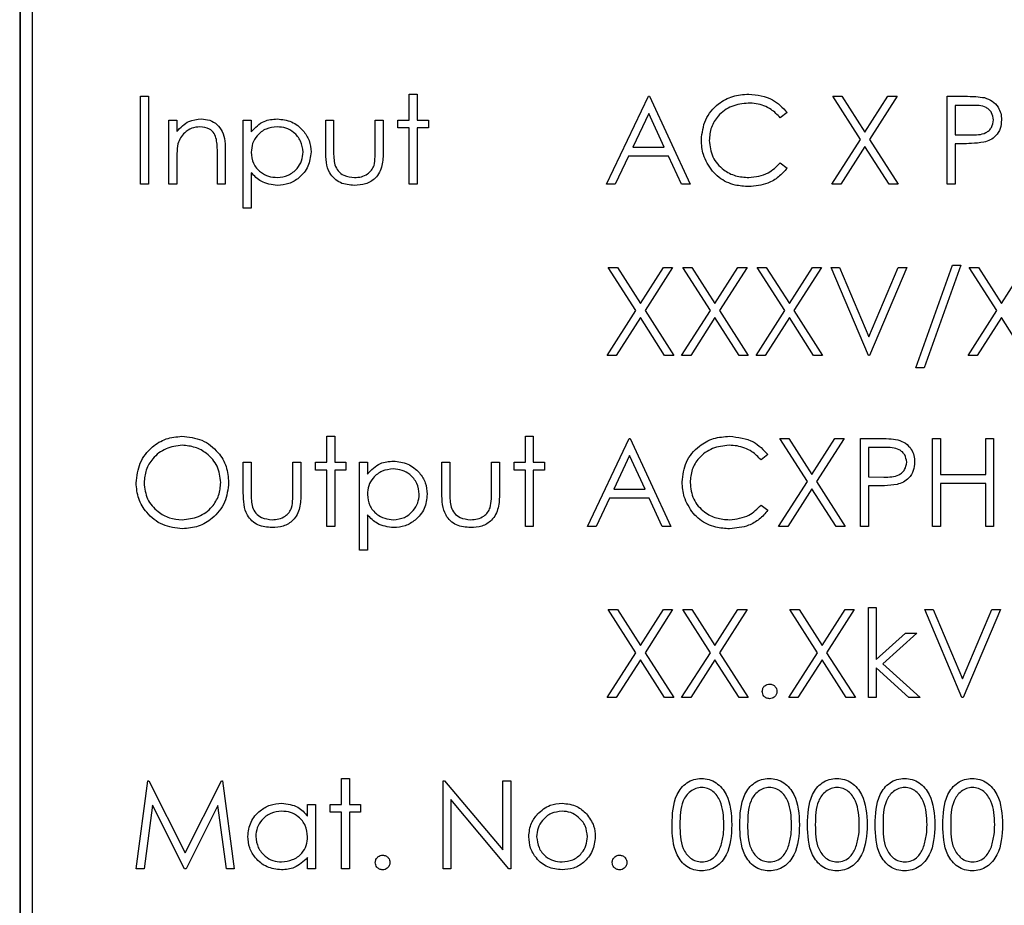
# Model space of a CAD drawing. Header units: millimetres. Extents: x 5 to 418, y 2 to 292.
# Tile 33 of 85: x 104.26 to 107.61, y 191.65 to 194.67. Entities that reach past the tile are written whole.
import ezdxf

# ---------------------------------------------------------------- set-up
doc = ezdxf.new("R2010")
doc.units = ezdxf.units.MM

msp = doc.modelspace()

# ---------------------------------------------------------------- linework, layer by layer
at = {"color": 7, "linetype": 'Continuous', "lineweight": 25}
for p, q in [((104.256, 196.1496), (104.256, 189.3996)), ((104.2571, 196.1496), (104.2571, 189.3996)), ((104.2988, 196.1091), (104.2988, 189.4424)), ((104.6683, 194.4093), (104.6952, 194.4093)), ((104.6683, 194.1093), (104.6683, 194.4093)), ((104.6952, 194.4093), (104.6952, 194.1093)), ((105.5837, 194.417), (105.6106, 194.417)), ((105.5837, 194.3285), (105.5837, 194.417)), ((105.6106, 194.417), (105.6106, 194.3285)), ((106.2568, 194.1093), (106.3991, 194.4093)), ((106.3991, 194.4093), (106.4029, 194.4093)), ((106.4029, 194.4093), (106.5414, 194.1093)), ((107.122, 194.2623), (107.0279, 194.4093)), ((107.0279, 194.4093), (107.059, 194.4093)), ((107.059, 194.4093), (107.1375, 194.2866)), ((107.1375, 194.2866), (107.2161, 194.4093)), ((107.2471, 194.4093), (107.1531, 194.2623)), ((107.2161, 194.4093), (107.2471, 194.4093)), ((107.4183, 194.4093), (107.4771, 194.4093)), ((107.4183, 194.1093), (107.4183, 194.4093)), ((106.8721, 194.3542), (106.8486, 194.3362)), ((107.5001, 194.3785), (107.4452, 194.3785)), ((107.4452, 194.3785), (107.4452, 194.2785)), ((104.7645, 194.3285), (104.7914, 194.3285)), ((104.7645, 194.1093), (104.7645, 194.3285)), ((104.7914, 194.3285), (104.7914, 194.289)), ((105.0183, 194.0285), (105.0183, 194.3285)), ((105.0183, 194.3285), (105.0452, 194.3285)), ((105.0452, 194.3285), (105.0452, 194.288)), ((105.2991, 194.3285), (105.326, 194.3285)), ((105.2991, 194.2238), (105.2991, 194.3285)), ((105.326, 194.3285), (105.326, 194.2268)), ((105.4683, 194.2268), (105.4683, 194.3285)), ((105.4683, 194.3285), (105.4952, 194.3285)), ((105.4952, 194.3285), (105.4952, 194.2218)), ((105.5452, 194.3016), (105.5452, 194.3285)), ((105.5452, 194.3285), (105.5837, 194.3285)), ((105.6106, 194.3285), (105.6491, 194.3285)), ((105.6491, 194.3285), (105.6491, 194.3016)), ((106.4007, 194.3508), (106.3464, 194.2362)), ((106.4536, 194.2362), (106.4007, 194.3508)), ((105.5837, 194.3016), (105.5452, 194.3016)), ((105.5837, 194.1093), (105.5837, 194.3016)), ((105.6491, 194.3016), (105.6106, 194.3016)), ((105.6106, 194.3016), (105.6106, 194.1093)), ((107.0241, 194.1093), (107.122, 194.2623)), ((107.1531, 194.2623), (107.251, 194.1093)), ((107.4452, 194.2785), (107.4977, 194.2779)), ((104.9568, 194.2213), (104.9568, 194.1093)), ((106.3464, 194.2362), (106.4536, 194.2362)), ((107.1375, 194.238), (107.0551, 194.1093)), ((107.2199, 194.1093), (107.1375, 194.238)), ((107.4452, 194.2478), (107.4452, 194.1093)), ((107.4667, 194.2478), (107.4452, 194.2478)), ((104.7914, 194.1886), (104.7914, 194.1093)), ((104.9298, 194.1093), (104.9298, 194.2124)), ((106.3318, 194.2054), (106.2862, 194.1093)), ((106.4678, 194.2054), (106.3318, 194.2054)), ((106.5121, 194.1093), (106.4678, 194.2054)), ((106.8486, 194.1824), (106.8721, 194.1645)), ((105.0452, 194.149), (105.0452, 194.0285)), ((104.6952, 194.1093), (104.6683, 194.1093)), ((104.7914, 194.1093), (104.7645, 194.1093)), ((104.9568, 194.1093), (104.9298, 194.1093)), ((105.6106, 194.1093), (105.5837, 194.1093)), ((106.2862, 194.1093), (106.2568, 194.1093)), ((106.5414, 194.1093), (106.5121, 194.1093)), ((107.0551, 194.1093), (107.0241, 194.1093)), ((107.251, 194.1093), (107.2199, 194.1093)), ((107.4452, 194.1093), (107.4183, 194.1093)), ((105.0452, 194.0285), (105.0183, 194.0285)), ((106.2625, 193.826), (106.2936, 193.826)), ((106.3566, 193.679), (106.2625, 193.826)), ((106.2936, 193.826), (106.3721, 193.7032)), ((106.3721, 193.7032), (106.4507, 193.826)), ((106.4818, 193.826), (106.3877, 193.679)), ((106.4507, 193.826), (106.4818, 193.826)), ((106.5164, 193.826), (106.5474, 193.826)), ((106.6105, 193.679), (106.5164, 193.826)), ((106.5474, 193.826), (106.626, 193.7032)), ((106.626, 193.7032), (106.7045, 193.826)), ((106.7356, 193.826), (106.6416, 193.679)), ((106.7045, 193.826), (106.7356, 193.826)), ((106.8643, 193.679), (106.7702, 193.826)), ((106.7702, 193.826), (106.8013, 193.826)), ((106.8013, 193.826), (106.8798, 193.7032)), ((106.8798, 193.7032), (106.9584, 193.826)), ((106.9895, 193.826), (106.8954, 193.679)), ((106.9584, 193.826), (106.9895, 193.826)), ((107.0221, 193.826), (107.051, 193.826)), ((107.1491, 193.526), (107.0221, 193.826)), ((107.051, 193.826), (107.151, 193.5895)), ((107.151, 193.5895), (107.251, 193.826)), ((107.2798, 193.826), (107.1529, 193.526)), ((107.251, 193.826), (107.2798, 193.826)), ((107.3106, 193.4837), (107.4361, 193.8337)), ((107.4645, 193.8337), (107.339, 193.4837)), ((107.4361, 193.8337), (107.4645, 193.8337)), ((107.4933, 193.826), (107.5244, 193.826)), ((107.5874, 193.679), (107.4933, 193.826)), ((107.5244, 193.826), (107.6029, 193.7032)), ((107.6029, 193.7032), (107.6815, 193.826)), ((106.2587, 193.526), (106.3566, 193.679)), ((106.3721, 193.6547), (106.2898, 193.526)), ((106.4545, 193.526), (106.3721, 193.6547)), ((106.3877, 193.679), (106.4856, 193.526)), ((106.5125, 193.526), (106.6105, 193.679)), ((106.626, 193.6547), (106.5436, 193.526)), ((106.7084, 193.526), (106.626, 193.6547)), ((106.6416, 193.679), (106.7395, 193.526)), ((106.7664, 193.526), (106.8643, 193.679)), ((106.8798, 193.6547), (106.7974, 193.526)), ((106.9622, 193.526), (106.8798, 193.6547)), ((106.8954, 193.679), (106.9933, 193.526)), ((107.4895, 193.526), (107.5874, 193.679)), ((107.6029, 193.6547), (107.5205, 193.526)), ((107.6853, 193.526), (107.6029, 193.6547)), ((106.2898, 193.526), (106.2587, 193.526)), ((106.4856, 193.526), (106.4545, 193.526)), ((106.5436, 193.526), (106.5125, 193.526)), ((106.7395, 193.526), (106.7084, 193.526)), ((106.7974, 193.526), (106.7664, 193.526)), ((106.9933, 193.526), (106.9622, 193.526)), ((107.1529, 193.526), (107.1491, 193.526)), ((107.5205, 193.526), (107.4895, 193.526)), ((107.339, 193.4837), (107.3106, 193.4837)), ((105.3029, 193.1619), (105.3029, 193.2503)), ((105.3029, 193.2503), (105.3298, 193.2503)), ((105.3298, 193.2503), (105.3298, 193.1619)), ((105.9798, 193.1619), (105.9798, 193.2503)), ((105.9798, 193.2503), (106.0068, 193.2503)), ((106.0068, 193.2503), (106.0068, 193.1619)), ((106.1914, 192.9426), (106.3337, 193.2426)), ((106.3337, 193.2426), (106.3375, 193.2426)), ((106.3375, 193.2426), (106.476, 192.9426)), ((106.9413, 193.0956), (106.8471, 193.2426)), ((106.8471, 193.2426), (106.8782, 193.2426)), ((106.8782, 193.2426), (106.9568, 193.1199)), ((106.9568, 193.1199), (107.0353, 193.2426)), ((107.0664, 193.2426), (106.9723, 193.0956)), ((107.0353, 193.2426), (107.0664, 193.2426)), ((107.1221, 193.2426), (107.181, 193.2426)), ((107.1221, 192.9426), (107.1221, 193.2426)), ((107.2039, 193.2119), (107.1491, 193.2119)), ((107.1491, 193.2119), (107.1491, 193.1119)), ((107.3683, 192.9426), (107.3683, 193.2426)), ((107.3683, 193.2426), (107.3952, 193.2426)), ((107.3952, 193.2426), (107.3952, 193.1195)), ((107.5491, 193.1195), (107.5491, 193.2426)), ((107.5491, 193.2426), (107.576, 193.2426)), ((107.576, 193.2426), (107.576, 192.9426)), ((106.3353, 193.1842), (106.281, 193.0695)), ((106.3882, 193.0695), (106.3353, 193.1842)), ((106.8068, 193.1876), (106.7832, 193.1695)), ((105.0183, 193.1619), (105.0452, 193.1619)), ((105.0183, 193.0571), (105.0183, 193.1619)), ((105.0452, 193.1619), (105.0452, 193.0602)), ((105.1875, 193.0602), (105.1875, 193.1619)), ((105.1875, 193.1619), (105.2145, 193.1619)), ((105.2145, 193.1619), (105.2145, 193.0551)), ((105.2645, 193.1349), (105.2645, 193.1619)), ((105.2645, 193.1619), (105.3029, 193.1619)), ((105.3298, 193.1619), (105.3683, 193.1619)), ((105.3683, 193.1619), (105.3683, 193.1349)), ((105.4145, 193.1619), (105.4414, 193.1619)), ((105.4145, 192.8619), (105.4145, 193.1619)), ((105.4414, 193.1619), (105.4414, 193.1213)), ((105.6952, 193.1619), (105.7221, 193.1619)), ((105.6952, 193.0571), (105.6952, 193.1619)), ((105.7221, 193.1619), (105.7221, 193.0602)), ((105.8645, 193.0602), (105.8645, 193.1619)), ((105.8645, 193.1619), (105.8914, 193.1619)), ((105.8914, 193.1619), (105.8914, 193.0551)), ((105.9414, 193.1619), (105.9798, 193.1619)), ((105.9414, 193.1349), (105.9414, 193.1619)), ((106.0068, 193.1619), (106.0452, 193.1619)), ((106.0452, 193.1619), (106.0452, 193.1349)), ((105.3029, 193.1349), (105.2645, 193.1349)), ((105.3029, 192.9426), (105.3029, 193.1349)), ((105.3298, 193.1349), (105.3298, 192.9426)), ((105.3683, 193.1349), (105.3298, 193.1349)), ((105.9798, 193.1349), (105.9414, 193.1349)), ((105.9798, 192.9426), (105.9798, 193.1349)), ((106.0452, 193.1349), (106.0068, 193.1349)), ((106.0068, 193.1349), (106.0068, 192.9426)), ((107.1491, 193.1119), (107.2016, 193.1112)), ((107.3952, 193.1195), (107.5491, 193.1195)), ((106.8433, 192.9426), (106.9413, 193.0956)), ((106.9723, 193.0956), (107.0702, 192.9426)), ((107.1705, 193.0811), (107.1491, 193.0811)), ((107.1491, 193.0811), (107.1491, 192.9426)), ((107.5491, 193.0888), (107.3952, 193.0888)), ((107.3952, 193.0888), (107.3952, 192.9426)), ((107.5491, 192.9426), (107.5491, 193.0888)), ((106.281, 193.0695), (106.3882, 193.0695)), ((106.9568, 193.0714), (106.8744, 192.9426)), ((107.0392, 192.9426), (106.9568, 193.0714)), ((106.2664, 193.0388), (106.2208, 192.9426)), ((106.4024, 193.0388), (106.2664, 193.0388)), ((106.4467, 192.9426), (106.4024, 193.0388)), ((106.7832, 193.0157), (106.8068, 192.9979)), ((105.4414, 192.9823), (105.4414, 192.8619)), ((105.3298, 192.9426), (105.3029, 192.9426)), ((106.0068, 192.9426), (105.9798, 192.9426)), ((106.2208, 192.9426), (106.1914, 192.9426)), ((106.476, 192.9426), (106.4467, 192.9426)), ((106.8744, 192.9426), (106.8433, 192.9426)), ((107.0702, 192.9426), (107.0392, 192.9426)), ((107.1491, 192.9426), (107.1221, 192.9426)), ((107.3952, 192.9426), (107.3683, 192.9426)), ((107.576, 192.9426), (107.5491, 192.9426)), ((105.4414, 192.8619), (105.4145, 192.8619)), ((106.3566, 192.5123), (106.2625, 192.6593)), ((106.2625, 192.6593), (106.2936, 192.6593)), ((106.2936, 192.6593), (106.3721, 192.5366)), ((106.3721, 192.5366), (106.4507, 192.6593)), ((106.4818, 192.6593), (106.3877, 192.5123)), ((106.4507, 192.6593), (106.4818, 192.6593)), ((106.5164, 192.6593), (106.5474, 192.6593)), ((106.6105, 192.5123), (106.5164, 192.6593)), ((106.5474, 192.6593), (106.626, 192.5366)), ((106.626, 192.5366), (106.7045, 192.6593)), ((106.7356, 192.6593), (106.6416, 192.5123)), ((106.7045, 192.6593), (106.7356, 192.6593)), ((106.9759, 192.5123), (106.8818, 192.6593)), ((106.8818, 192.6593), (106.9128, 192.6593)), ((106.9128, 192.6593), (106.9914, 192.5366)), ((106.9914, 192.5366), (107.0699, 192.6593)), ((107.101, 192.6593), (107.0069, 192.5123)), ((107.0699, 192.6593), (107.101, 192.6593)), ((107.1491, 192.667), (107.176, 192.667)), ((107.1491, 192.3593), (107.1491, 192.667)), ((107.176, 192.667), (107.176, 192.4891)), ((107.4683, 192.3593), (107.3414, 192.6593)), ((107.3414, 192.6593), (107.3702, 192.6593)), ((107.3702, 192.6593), (107.4702, 192.4229)), ((107.4702, 192.4229), (107.5702, 192.6593)), ((107.5991, 192.6593), (107.4721, 192.3593)), ((107.5702, 192.6593), (107.5991, 192.6593)), ((107.176, 192.4891), (107.2758, 192.5785)), ((107.3145, 192.5785), (107.1987, 192.4747)), ((107.2758, 192.5785), (107.3145, 192.5785)), ((106.2587, 192.3593), (106.3566, 192.5123)), ((106.3877, 192.5123), (106.4856, 192.3593)), ((106.5125, 192.3593), (106.6105, 192.5123)), ((106.6416, 192.5123), (106.7395, 192.3593)), ((106.8779, 192.3593), (106.9759, 192.5123)), ((107.0069, 192.5123), (107.1048, 192.3593)), ((106.3721, 192.488), (106.2898, 192.3593)), ((106.4545, 192.3593), (106.3721, 192.488)), ((106.626, 192.488), (106.5436, 192.3593)), ((106.7084, 192.3593), (106.626, 192.488)), ((106.9914, 192.488), (106.909, 192.3593)), ((107.0738, 192.3593), (106.9914, 192.488)), ((107.1987, 192.4747), (107.326, 192.3593)), ((107.2874, 192.3593), (107.176, 192.4603)), ((107.176, 192.4603), (107.176, 192.3593)), ((106.2898, 192.3593), (106.2587, 192.3593)), ((106.4856, 192.3593), (106.4545, 192.3593)), ((106.5436, 192.3593), (106.5125, 192.3593)), ((106.7395, 192.3593), (106.7084, 192.3593)), ((106.909, 192.3593), (106.8779, 192.3593)), ((107.1048, 192.3593), (107.0738, 192.3593)), ((107.176, 192.3593), (107.1491, 192.3593)), ((107.326, 192.3593), (107.2874, 192.3593)), ((107.4721, 192.3593), (107.4683, 192.3593)), ((104.6529, 191.776), (104.6925, 192.076)), ((104.6925, 192.076), (104.6964, 192.076)), ((104.6964, 192.076), (104.8202, 191.8298)), ((104.8202, 191.8298), (104.9438, 192.076)), ((104.9438, 192.076), (104.9477, 192.076)), ((104.9477, 192.076), (104.9875, 191.776)), ((105.3529, 192.0837), (105.3798, 192.0837)), ((105.3529, 191.9952), (105.3529, 192.0837)), ((105.3798, 192.0837), (105.3798, 191.9952)), ((105.6991, 191.776), (105.6991, 192.076)), ((105.6991, 192.076), (105.7047, 192.076)), ((105.7047, 192.076), (105.9029, 191.8398)), ((105.9029, 191.8398), (105.9029, 192.076)), ((105.9029, 192.076), (105.9298, 192.076)), ((105.9298, 192.076), (105.9298, 191.776)), ((105.9237, 191.776), (105.726, 192.0115)), ((105.726, 192.0115), (105.726, 191.776)), ((104.7087, 191.9923), (104.68, 191.776)), ((104.8174, 191.776), (104.7087, 191.9923)), ((104.9318, 191.9918), (104.8235, 191.776)), ((104.9605, 191.776), (104.9318, 191.9918)), ((105.2375, 191.9546), (105.2375, 191.9952)), ((105.2375, 191.9952), (105.2645, 191.9952)), ((105.2645, 191.9952), (105.2645, 191.776)), ((105.3145, 191.9952), (105.3529, 191.9952)), ((105.3145, 191.9683), (105.3145, 191.9952)), ((105.3529, 191.9683), (105.3145, 191.9683)), ((105.3529, 191.776), (105.3529, 191.9683)), ((105.3798, 191.9952), (105.4183, 191.9952)), ((105.4183, 191.9683), (105.3798, 191.9683)), ((105.3798, 191.9683), (105.3798, 191.776)), ((105.4183, 191.9952), (105.4183, 191.9683)), ((105.2375, 191.776), (105.2375, 191.8139)), ((104.68, 191.776), (104.6529, 191.776)), ((104.8235, 191.776), (104.8174, 191.776)), ((104.9875, 191.776), (104.9605, 191.776)), ((105.2645, 191.776), (105.2375, 191.776)), ((105.3798, 191.776), (105.3529, 191.776)), ((105.726, 191.776), (105.6991, 191.776)), ((105.9298, 191.776), (105.9237, 191.776))]:
    msp.add_line(p, q, dxfattribs=at)
for points, knots in [([(106.5798, 194.261), (106.5826, 194.2845), (106.5881, 194.3316), (106.6324, 194.3831), (106.6859, 194.4129), (106.7228, 194.4156), (106.7413, 194.417)], [0, 0, 0, 0, 0.279512, 0.55908, 0.779374, 1, 1, 1, 1]), ([(106.7396, 194.3862), (106.7204, 194.384), (106.6821, 194.3796), (106.6374, 194.3471), (106.6109, 194.3043), (106.6081, 194.2741), (106.6068, 194.259)], [0, 0, 0, 0, 0.279856, 0.559519, 0.779686, 1, 1, 1, 1]), ([(106.8486, 194.3362), (106.8388, 194.3464), (106.8226, 194.3633), (106.7933, 194.3775), (106.7669, 194.385), (106.7487, 194.3858), (106.7396, 194.3862)], [0, 0, 0, 0, 0.339327, 0.559466, 0.779727, 1, 1, 1, 1]), ([(106.7413, 194.417), (106.7701, 194.4138), (106.8215, 194.4081), (106.8567, 194.3707), (106.8721, 194.3542)], [0, 0, 0, 0, 0.5595165, 1, 1, 1, 1]), ([(107.4771, 194.4093), (107.49, 194.4093), (107.5129, 194.4094), (107.5355, 194.4062), (107.5455, 194.4048)], [0, 0, 0, 0, 0.560314, 1, 1, 1, 1]), ([(107.5455, 194.4048), (107.5546, 194.4015), (107.5728, 194.3949), (107.5917, 194.3746), (107.6016, 194.3516), (107.6025, 194.3364), (107.6029, 194.3288)], [0, 0, 0, 0, 0.279705, 0.559381, 0.779509, 1, 1, 1, 1]), ([(107.576, 194.3287), (107.5746, 194.3373), (107.5726, 194.3503), (107.5615, 194.3638), (107.5404, 194.379), (107.518, 194.3787), (107.5001, 194.3785)], [0, 0, 0, 0, 0.248969, 0.374729, 0.500383, 1, 1, 1, 1]), ([(104.7914, 194.289), (104.8042, 194.3028), (104.8271, 194.3274), (104.8602, 194.3309), (104.8748, 194.3324)], [0, 0, 0, 0, 0.559141, 1, 1, 1, 1]), ([(104.8748, 194.3324), (104.8846, 194.3315), (104.9043, 194.3298), (104.9301, 194.314), (104.9563, 194.279), (104.9566, 194.2451), (104.9568, 194.2213)], [0, 0, 0, 0, 0.187021, 0.37389, 0.56061, 1, 1, 1, 1]), ([(105.0452, 194.288), (105.0589, 194.3023), (105.0833, 194.3281), (105.1183, 194.3311), (105.1338, 194.3324)], [0, 0, 0, 0, 0.558418, 1, 1, 1, 1]), ([(105.1338, 194.3324), (105.1506, 194.3304), (105.1843, 194.3266), (105.2218, 194.2961), (105.2454, 194.2592), (105.2479, 194.2327), (105.2491, 194.2195)], [0, 0, 0, 0, 0.279627, 0.559432, 0.779703, 1, 1, 1, 1]), ([(107.4977, 194.2779), (107.516, 194.2778), (107.5389, 194.2777), (107.561, 194.2927), (107.5726, 194.3065), (107.5746, 194.3198), (107.576, 194.3287)], [0, 0, 0, 0, 0.499721, 0.62535, 0.751083, 1, 1, 1, 1]), ([(107.6029, 194.3288), (107.6022, 194.3189), (107.6008, 194.2992), (107.5857, 194.2751), (107.5653, 194.2596), (107.5505, 194.255), (107.5431, 194.2527)], [0, 0, 0, 0, 0.280099, 0.559324, 0.779458, 1, 1, 1, 1]), ([(104.8701, 194.3054), (104.8606, 194.3045), (104.8416, 194.3025), (104.8193, 194.2871), (104.8031, 194.2686), (104.798, 194.2544), (104.7955, 194.2474)], [0, 0, 0, 0, 0.279553, 0.559373, 0.779703, 1, 1, 1, 1]), ([(104.9267, 194.2623), (104.9245, 194.2693), (104.9202, 194.2832), (104.9007, 194.3024), (104.8817, 194.3043), (104.8701, 194.3054)], [0, 0, 0, 0, 0.2811923, 0.5613307, 1, 1, 1, 1]), ([(105.1336, 194.3054), (105.1206, 194.3041), (105.0946, 194.3013), (105.0654, 194.278), (105.0478, 194.249), (105.0461, 194.2286), (105.0452, 194.2184)], [0, 0, 0, 0, 0.279747, 0.559315, 0.779515, 1, 1, 1, 1]), ([(105.2221, 194.2192), (105.2204, 194.232), (105.2168, 194.2576), (105.1931, 194.2862), (105.1638, 194.3027), (105.1437, 194.3045), (105.1336, 194.3054)], [0, 0, 0, 0, 0.279387, 0.559092, 0.779508, 1, 1, 1, 1]), ([(104.9298, 194.2124), (104.9299, 194.2218), (104.93, 194.2385), (104.9277, 194.255), (104.9267, 194.2623)], [0, 0, 0, 0, 0.560255, 1, 1, 1, 1]), ([(106.6179, 194.1541), (106.6055, 194.1722), (106.5833, 194.2047), (106.5809, 194.2438), (106.5798, 194.261)], [0, 0, 0, 0, 0.559029, 1, 1, 1, 1]), ([(106.6068, 194.259), (106.6091, 194.2396), (106.6136, 194.2008), (106.6512, 194.1589), (106.6958, 194.1356), (106.7262, 194.1334), (106.7414, 194.1324)], [0, 0, 0, 0, 0.279434, 0.558921, 0.779283, 1, 1, 1, 1]), ([(107.5431, 194.2527), (107.5289, 194.2509), (107.5035, 194.2477), (107.4779, 194.2477), (107.4667, 194.2478)], [0, 0, 0, 0, 0.559694, 1, 1, 1, 1]), ([(104.7955, 194.2474), (104.794, 194.2365), (104.7913, 194.2169), (104.7914, 194.1972), (104.7914, 194.1886)], [0, 0, 0, 0, 0.559658, 1, 1, 1, 1]), ([(105.0452, 194.2184), (105.0467, 194.2055), (105.0495, 194.1796), (105.074, 194.1512), (105.1036, 194.1353), (105.1239, 194.1333), (105.134, 194.1324)], [0, 0, 0, 0, 0.279654, 0.558875, 0.779455, 1, 1, 1, 1]), ([(105.134, 194.1324), (105.1468, 194.134), (105.1725, 194.1372), (105.2013, 194.1604), (105.2188, 194.189), (105.221, 194.2092), (105.2221, 194.2192)], [0, 0, 0, 0, 0.279628, 0.559247, 0.779775, 1, 1, 1, 1]), ([(105.2491, 194.2195), (105.2471, 194.2026), (105.2432, 194.1689), (105.2119, 194.1318), (105.1744, 194.1089), (105.1479, 194.1066), (105.1346, 194.1054)], [0, 0, 0, 0, 0.27954, 0.559273, 0.779559, 1, 1, 1, 1]), ([(105.3973, 194.1054), (105.3806, 194.1068), (105.3474, 194.1094), (105.3008, 194.1533), (105.2997, 194.197), (105.2991, 194.2238)], [0, 0, 0, 0, 0.28097, 0.559785, 1, 1, 1, 1]), ([(105.326, 194.2268), (105.326, 194.2172), (105.3259, 194.2), (105.3289, 194.183), (105.3303, 194.1756)], [0, 0, 0, 0, 0.5603768, 1, 1, 1, 1]), ([(105.4952, 194.2218), (105.495, 194.2054), (105.4945, 194.1729), (105.4734, 194.1301), (105.4359, 194.1079), (105.4102, 194.1063), (105.3973, 194.1054)], [0, 0, 0, 0, 0.281501, 0.559646, 0.779298, 1, 1, 1, 1]), ([(105.4639, 194.1734), (105.4655, 194.1833), (105.4684, 194.201), (105.4683, 194.2189), (105.4683, 194.2268)], [0, 0, 0, 0, 0.559371, 1, 1, 1, 1]), ([(105.3303, 194.1756), (105.3336, 194.1682), (105.3402, 194.1535), (105.3643, 194.136), (105.385, 194.1337), (105.3976, 194.1324)], [0, 0, 0, 0, 0.280117, 0.560544, 1, 1, 1, 1]), ([(105.3976, 194.1324), (105.4054, 194.1328), (105.421, 194.1337), (105.4409, 194.1431), (105.4561, 194.1567), (105.4613, 194.1678), (105.4639, 194.1734)], [0, 0, 0, 0, 0.28027, 0.560007, 0.780074, 1, 1, 1, 1]), ([(106.7416, 194.1016), (106.7258, 194.1025), (106.6998, 194.1039), (106.6656, 194.1163), (106.6391, 194.132), (106.625, 194.1467), (106.6179, 194.1541)], [0, 0, 0, 0, 0.339838, 0.559927, 0.779959, 1, 1, 1, 1]), ([(106.7414, 194.1324), (106.7646, 194.1352), (106.8062, 194.1403), (106.8356, 194.1695), (106.8486, 194.1824)], [0, 0, 0, 0, 0.558772, 1, 1, 1, 1]), ([(106.8721, 194.1645), (106.8629, 194.1539), (106.8444, 194.1327), (106.7999, 194.1072), (106.7637, 194.1037), (106.7416, 194.1016)], [0, 0, 0, 0, 0.28041, 0.560795, 1, 1, 1, 1]), ([(105.1346, 194.1054), (105.1151, 194.1081), (105.0802, 194.1127), (105.0559, 194.1379), (105.0452, 194.149)], [0, 0, 0, 0, 0.558466, 1, 1, 1, 1]), ([(104.6529, 193.0913), (104.6557, 193.1145), (104.6612, 193.1607), (104.7023, 193.2135), (104.7541, 193.2449), (104.7905, 193.2485), (104.8087, 193.2503)], [0, 0, 0, 0, 0.279731, 0.559327, 0.77968, 1, 1, 1, 1]), ([(104.8087, 193.2503), (104.8322, 193.2479), (104.8792, 193.2429), (104.9318, 193.2003), (104.9637, 193.1481), (104.9668, 193.1112), (104.9683, 193.0927)], [0, 0, 0, 0, 0.279767, 0.559358, 0.779571, 1, 1, 1, 1]), ([(106.5145, 193.0944), (106.5172, 193.1179), (106.5227, 193.1649), (106.5671, 193.2164), (106.6205, 193.2462), (106.6574, 193.2489), (106.6759, 193.2503)], [0, 0, 0, 0, 0.279512, 0.55908, 0.779374, 1, 1, 1, 1]), ([(106.6759, 193.2503), (106.7047, 193.2471), (106.7562, 193.2414), (106.7913, 193.204), (106.8068, 193.1876)], [0, 0, 0, 0, 0.5595165, 1, 1, 1, 1]), ([(104.81, 193.2195), (104.7911, 193.2171), (104.7532, 193.2122), (104.7099, 193.1788), (104.6839, 193.1362), (104.6812, 193.1064), (104.6798, 193.0914)], [0, 0, 0, 0, 0.279627, 0.55935, 0.77963, 1, 1, 1, 1]), ([(104.9414, 193.0928), (104.9391, 193.1119), (104.9345, 193.1499), (104.898, 193.1912), (104.8547, 193.2151), (104.8249, 193.2181), (104.81, 193.2195)], [0, 0, 0, 0, 0.279468, 0.5588703, 0.7795158, 1, 1, 1, 1]), ([(106.6742, 193.2195), (106.655, 193.2174), (106.6167, 193.213), (106.5721, 193.1804), (106.5455, 193.1376), (106.5427, 193.1074), (106.5414, 193.0923)], [0, 0, 0, 0, 0.279856, 0.559519, 0.779686, 1, 1, 1, 1]), ([(106.7832, 193.1695), (106.7734, 193.1798), (106.7573, 193.1966), (106.728, 193.2108), (106.7015, 193.2183), (106.6833, 193.2191), (106.6742, 193.2195)], [0, 0, 0, 0, 0.339327, 0.559466, 0.779727, 1, 1, 1, 1]), ([(107.181, 193.2426), (107.1938, 193.2427), (107.2167, 193.2427), (107.2394, 193.2395), (107.2493, 193.2381)], [0, 0, 0, 0, 0.560314, 1, 1, 1, 1]), ([(107.2798, 193.162), (107.2785, 193.1706), (107.2764, 193.1836), (107.2654, 193.1971), (107.2442, 193.2123), (107.2218, 193.2121), (107.2039, 193.2119)], [0, 0, 0, 0, 0.248969, 0.374729, 0.500383, 1, 1, 1, 1]), ([(107.2493, 193.2381), (107.2584, 193.2348), (107.2767, 193.2283), (107.2955, 193.208), (107.3054, 193.1849), (107.3063, 193.1697), (107.3068, 193.1622)], [0, 0, 0, 0, 0.279705, 0.559381, 0.779509, 1, 1, 1, 1]), ([(105.4414, 193.1213), (105.455, 193.1357), (105.4795, 193.1614), (105.5145, 193.1644), (105.53, 193.1657)], [0, 0, 0, 0, 0.558418, 1, 1, 1, 1]), ([(105.53, 193.1657), (105.5468, 193.1638), (105.5804, 193.1599), (105.6179, 193.1294), (105.6416, 193.0925), (105.644, 193.0661), (105.6452, 193.0528)], [0, 0, 0, 0, 0.279627, 0.559432, 0.779703, 1, 1, 1, 1]), ([(107.2016, 193.1112), (107.2199, 193.1111), (107.2427, 193.1111), (107.2649, 193.1261), (107.2764, 193.1398), (107.2785, 193.1532), (107.2798, 193.162)], [0, 0, 0, 0, 0.499721, 0.62535, 0.751083, 1, 1, 1, 1]), ([(107.3068, 193.1622), (107.3061, 193.1523), (107.3046, 193.1325), (107.2896, 193.1084), (107.2692, 193.0929), (107.2543, 193.0883), (107.2469, 193.086)], [0, 0, 0, 0, 0.280099, 0.559324, 0.779458, 1, 1, 1, 1]), ([(105.5297, 193.1388), (105.5167, 193.1374), (105.4908, 193.1346), (105.4615, 193.1113), (105.4439, 193.0824), (105.4422, 193.062), (105.4414, 193.0518)], [0, 0, 0, 0, 0.2797467, 0.559315, 0.7795146, 1, 1, 1, 1]), ([(105.6183, 193.0525), (105.6165, 193.0653), (105.6129, 193.091), (105.5892, 193.1196), (105.56, 193.136), (105.5398, 193.1379), (105.5297, 193.1388)], [0, 0, 0, 0, 0.279387, 0.559092, 0.779508, 1, 1, 1, 1]), ([(104.8111, 192.9349), (104.7878, 192.9375), (104.7414, 192.9427), (104.6896, 192.9851), (104.6578, 193.0366), (104.6545, 193.0731), (104.6529, 193.0913)], [0, 0, 0, 0, 0.279663, 0.559354, 0.779636, 1, 1, 1, 1]), ([(104.6798, 193.0914), (104.6821, 193.0725), (104.6867, 193.0347), (104.723, 192.9939), (104.7655, 192.9694), (104.7952, 192.9669), (104.81, 192.9657)], [0, 0, 0, 0, 0.279416, 0.559077, 0.779478, 1, 1, 1, 1]), ([(104.81, 192.9657), (104.8291, 192.9679), (104.8671, 192.9722), (104.9113, 193.0051), (104.9372, 193.0478), (104.94, 193.0778), (104.9414, 193.0928)], [0, 0, 0, 0, 0.27983, 0.559389, 0.779654, 1, 1, 1, 1]), ([(104.9683, 193.0927), (104.9657, 193.0695), (104.9604, 193.0229), (104.9177, 192.9713), (104.8659, 192.9396), (104.8294, 192.9365), (104.8111, 192.9349)], [0, 0, 0, 0, 0.27963, 0.559343, 0.779597, 1, 1, 1, 1]), ([(106.5525, 192.9874), (106.5401, 193.0056), (106.5179, 193.0381), (106.5155, 193.0771), (106.5145, 193.0944)], [0, 0, 0, 0, 0.559029, 1, 1, 1, 1]), ([(106.5414, 193.0923), (106.5437, 193.0729), (106.5482, 193.0341), (106.5858, 192.9923), (106.6304, 192.9689), (106.6608, 192.9668), (106.6761, 192.9657)], [0, 0, 0, 0, 0.279434, 0.558921, 0.779283, 1, 1, 1, 1]), ([(107.2469, 193.086), (107.2327, 193.0842), (107.2073, 193.081), (107.1818, 193.0811), (107.1705, 193.0811)], [0, 0, 0, 0, 0.5596942, 1, 1, 1, 1]), ([(105.1166, 192.9388), (105.0999, 192.9401), (105.0666, 192.9427), (105.02, 192.9866), (105.0189, 193.0303), (105.0183, 193.0571)], [0, 0, 0, 0, 0.28097, 0.559785, 1, 1, 1, 1]), ([(105.0452, 193.0602), (105.0452, 193.0505), (105.0451, 193.0333), (105.0482, 193.0164), (105.0495, 193.0089)], [0, 0, 0, 0, 0.5603768, 1, 1, 1, 1]), ([(105.2145, 193.0551), (105.2142, 193.0387), (105.2137, 193.0062), (105.1926, 192.9634), (105.1551, 192.9412), (105.1294, 192.9396), (105.1166, 192.9388)], [0, 0, 0, 0, 0.281501, 0.559646, 0.779298, 1, 1, 1, 1]), ([(105.1831, 193.0067), (105.1847, 193.0166), (105.1877, 193.0343), (105.1876, 193.0523), (105.1875, 193.0602)], [0, 0, 0, 0, 0.559371, 1, 1, 1, 1]), ([(105.4414, 193.0518), (105.4428, 193.0388), (105.4457, 193.0129), (105.4702, 192.9845), (105.4998, 192.9686), (105.52, 192.9667), (105.5301, 192.9657)], [0, 0, 0, 0, 0.279654, 0.558875, 0.779455, 1, 1, 1, 1]), ([(105.5301, 192.9657), (105.543, 192.9673), (105.5686, 192.9705), (105.5974, 192.9938), (105.6149, 193.0224), (105.6172, 193.0425), (105.6183, 193.0525)], [0, 0, 0, 0, 0.279628, 0.559247, 0.779775, 1, 1, 1, 1]), ([(105.6452, 193.0528), (105.6433, 193.036), (105.6394, 193.0022), (105.608, 192.9651), (105.5706, 192.9422), (105.5441, 192.9399), (105.5308, 192.9388)], [0, 0, 0, 0, 0.27954, 0.559273, 0.779559, 1, 1, 1, 1]), ([(105.7935, 192.9388), (105.7768, 192.9401), (105.7435, 192.9427), (105.6969, 192.9866), (105.6959, 193.0303), (105.6952, 193.0571)], [0, 0, 0, 0, 0.28097, 0.559785, 1, 1, 1, 1]), ([(105.7221, 193.0602), (105.7221, 193.0505), (105.7221, 193.0333), (105.7251, 193.0164), (105.7264, 193.0089)], [0, 0, 0, 0, 0.560377, 1, 1, 1, 1]), ([(105.8914, 193.0551), (105.8911, 193.0387), (105.8906, 193.0062), (105.8696, 192.9634), (105.832, 192.9412), (105.8063, 192.9396), (105.7935, 192.9388)], [0, 0, 0, 0, 0.281501, 0.559646, 0.779298, 1, 1, 1, 1]), ([(105.86, 193.0067), (105.8616, 193.0166), (105.8646, 193.0343), (105.8645, 193.0523), (105.8645, 193.0602)], [0, 0, 0, 0, 0.559371, 1, 1, 1, 1]), ([(105.0495, 193.0089), (105.0528, 193.0016), (105.0594, 192.9869), (105.0836, 192.9693), (105.1042, 192.9671), (105.1168, 192.9657)], [0, 0, 0, 0, 0.280117, 0.560544, 1, 1, 1, 1]), ([(105.7264, 193.0089), (105.7297, 193.0016), (105.7364, 192.9869), (105.7605, 192.9693), (105.7811, 192.9671), (105.7937, 192.9657)], [0, 0, 0, 0, 0.280117, 0.560544, 1, 1, 1, 1]), ([(106.6761, 192.9657), (106.6993, 192.9685), (106.7408, 192.9736), (106.7702, 193.0028), (106.7832, 193.0157)], [0, 0, 0, 0, 0.5587722, 1, 1, 1, 1]), ([(105.1168, 192.9657), (105.1246, 192.9662), (105.1402, 192.9671), (105.1602, 192.9765), (105.1753, 192.99), (105.1805, 193.0012), (105.1831, 193.0067)], [0, 0, 0, 0, 0.28027, 0.560007, 0.780074, 1, 1, 1, 1]), ([(105.5308, 192.9388), (105.5113, 192.9414), (105.4763, 192.9461), (105.4521, 192.9712), (105.4414, 192.9823)], [0, 0, 0, 0, 0.558466, 1, 1, 1, 1]), ([(105.7937, 192.9657), (105.8015, 192.9662), (105.8171, 192.9671), (105.8371, 192.9765), (105.8522, 192.99), (105.8574, 193.0012), (105.86, 193.0067)], [0, 0, 0, 0, 0.28027, 0.560007, 0.780074, 1, 1, 1, 1]), ([(106.6762, 192.9349), (106.6605, 192.9358), (106.6344, 192.9373), (106.6002, 192.9496), (106.5737, 192.9653), (106.5596, 192.98), (106.5525, 192.9874)], [0, 0, 0, 0, 0.339838, 0.559927, 0.779959, 1, 1, 1, 1]), ([(106.8068, 192.9979), (106.7975, 192.9873), (106.779, 192.9661), (106.7345, 192.9406), (106.6983, 192.9371), (106.6762, 192.9349)], [0, 0, 0, 0, 0.28041, 0.560795, 1, 1, 1, 1]), ([(106.7875, 192.3804), (106.788, 192.3841), (106.7888, 192.3915), (106.7956, 192.3997), (106.8038, 192.4047), (106.8096, 192.4052), (106.8125, 192.4054)], [0, 0, 0, 0, 0.2795762, 0.5592837, 0.7795524, 1, 1, 1, 1]), ([(106.8125, 192.4054), (106.8162, 192.405), (106.8236, 192.4042), (106.8317, 192.3973), (106.8368, 192.3892), (106.8373, 192.3834), (106.8375, 192.3804)], [0, 0, 0, 0, 0.279602, 0.559212, 0.779475, 1, 1, 1, 1]), ([(106.8125, 192.3554), (106.8089, 192.3559), (106.8015, 192.3568), (106.7934, 192.3636), (106.7883, 192.3718), (106.7878, 192.3776), (106.7875, 192.3804)], [0, 0, 0, 0, 0.279581, 0.559143, 0.779575, 1, 1, 1, 1]), ([(106.8375, 192.3804), (106.8371, 192.3768), (106.8362, 192.3694), (106.8294, 192.3613), (106.8212, 192.3562), (106.8154, 192.3557), (106.8125, 192.3554)], [0, 0, 0, 0, 0.2794691, 0.5593578, 0.7796739, 1, 1, 1, 1]), ([(106.4798, 191.9258), (106.481, 191.9617), (106.4825, 192.0065), (106.5104, 192.0516), (106.5299, 192.0695), (106.5538, 192.0815), (106.5714, 192.0829), (106.5801, 192.0837)], [0, 0, 0, 0, 0.498702, 0.624177, 0.749467, 0.874745, 1, 1, 1, 1]), ([(106.5801, 192.0837), (106.589, 192.0829), (106.6066, 192.0815), (106.6388, 192.0659), (106.6794, 192.0158), (106.682, 191.9618), (106.6837, 191.9258)], [0, 0, 0, 0, 0.1256, 0.251197, 0.500581, 1, 1, 1, 1]), ([(106.7106, 191.9258), (106.7118, 191.9617), (106.7132, 192.0065), (106.7412, 192.0516), (106.7607, 192.0695), (106.7846, 192.0815), (106.8021, 192.0829), (106.8109, 192.0837)], [0, 0, 0, 0, 0.498702, 0.624177, 0.749467, 0.874745, 1, 1, 1, 1]), ([(106.8109, 192.0837), (106.8197, 192.0829), (106.8374, 192.0815), (106.8696, 192.0659), (106.9101, 192.0158), (106.9127, 191.9618), (106.9145, 191.9258)], [0, 0, 0, 0, 0.1256, 0.251197, 0.500581, 1, 1, 1, 1]), ([(106.9414, 191.9258), (106.9425, 191.9617), (106.944, 192.0065), (106.9719, 192.0516), (106.9914, 192.0695), (107.0154, 192.0815), (107.0329, 192.0829), (107.0417, 192.0837)], [0, 0, 0, 0, 0.498702, 0.624177, 0.749467, 0.874745, 1, 1, 1, 1]), ([(107.0417, 192.0837), (107.0505, 192.0829), (107.0682, 192.0815), (107.1004, 192.0659), (107.1409, 192.0158), (107.1435, 191.9618), (107.1452, 191.9258)], [0, 0, 0, 0, 0.1256, 0.251197, 0.500581, 1, 1, 1, 1]), ([(107.1721, 191.9258), (107.1733, 191.9617), (107.1748, 192.0065), (107.2027, 192.0516), (107.2222, 192.0695), (107.2461, 192.0815), (107.2637, 192.0829), (107.2724, 192.0837)], [0, 0, 0, 0, 0.498702, 0.624177, 0.749467, 0.874745, 1, 1, 1, 1]), ([(107.2724, 192.0837), (107.2813, 192.0829), (107.2989, 192.0815), (107.3311, 192.0659), (107.3717, 192.0158), (107.3743, 191.9618), (107.376, 191.9258)], [0, 0, 0, 0, 0.1256, 0.251197, 0.500581, 1, 1, 1, 1]), ([(107.4029, 191.9258), (107.4041, 191.9617), (107.4055, 192.0065), (107.4335, 192.0516), (107.453, 192.0695), (107.4769, 192.0815), (107.4944, 192.0829), (107.5032, 192.0837)], [0, 0, 0, 0, 0.498702, 0.624177, 0.749467, 0.874745, 1, 1, 1, 1]), ([(107.5032, 192.0837), (107.512, 192.0829), (107.5297, 192.0815), (107.5619, 192.0659), (107.6024, 192.0158), (107.605, 191.9618), (107.6068, 191.9258)], [0, 0, 0, 0, 0.1256, 0.251197, 0.500581, 1, 1, 1, 1]), ([(106.581, 192.0529), (106.5742, 192.0522), (106.5604, 192.0508), (106.5422, 192.0403), (106.5276, 192.0255), (106.5078, 191.989), (106.5072, 191.954), (106.5068, 191.926)], [0, 0, 0, 0, 0.125139, 0.250418, 0.375519, 0.500847, 1, 1, 1, 1]), ([(106.6568, 191.926), (106.6557, 191.9538), (106.654, 191.9955), (106.6259, 192.0368), (106.6016, 192.0507), (106.5879, 192.0522), (106.581, 192.0529)], [0, 0, 0, 0, 0.500072, 0.749021, 0.874598, 1, 1, 1, 1]), ([(106.8118, 192.0529), (106.8049, 192.0522), (106.7912, 192.0508), (106.7729, 192.0403), (106.7584, 192.0255), (106.7385, 191.989), (106.738, 191.954), (106.7375, 191.926)], [0, 0, 0, 0, 0.125139, 0.250418, 0.375519, 0.500847, 1, 1, 1, 1]), ([(106.8875, 191.926), (106.8864, 191.9538), (106.8848, 191.9955), (106.8567, 192.0368), (106.8324, 192.0507), (106.8187, 192.0522), (106.8118, 192.0529)], [0, 0, 0, 0, 0.500072, 0.749021, 0.874598, 1, 1, 1, 1]), ([(107.0426, 192.0529), (107.0357, 192.0522), (107.0219, 192.0508), (107.0037, 192.0403), (106.9891, 192.0255), (106.9693, 191.989), (106.9687, 191.954), (106.9683, 191.926)], [0, 0, 0, 0, 0.125139, 0.250418, 0.375519, 0.500847, 1, 1, 1, 1]), ([(107.1183, 191.926), (107.1172, 191.9538), (107.1155, 191.9955), (107.0874, 192.0368), (107.0632, 192.0507), (107.0494, 192.0522), (107.0426, 192.0529)], [0, 0, 0, 0, 0.500072, 0.749021, 0.874598, 1, 1, 1, 1]), ([(107.2733, 192.0529), (107.2665, 192.0522), (107.2527, 192.0508), (107.2345, 192.0403), (107.2199, 192.0255), (107.2001, 191.989), (107.1995, 191.954), (107.1991, 191.926)], [0, 0, 0, 0, 0.125139, 0.250418, 0.375519, 0.500847, 1, 1, 1, 1]), ([(107.3491, 191.926), (107.348, 191.9538), (107.3463, 191.9955), (107.3182, 192.0368), (107.294, 192.0507), (107.2802, 192.0522), (107.2733, 192.0529)], [0, 0, 0, 0, 0.500072, 0.749021, 0.874598, 1, 1, 1, 1]), ([(107.5041, 192.0529), (107.4972, 192.0522), (107.4835, 192.0508), (107.4652, 192.0403), (107.4507, 192.0255), (107.4308, 191.989), (107.4303, 191.954), (107.4298, 191.926)], [0, 0, 0, 0, 0.125139, 0.250418, 0.375519, 0.500847, 1, 1, 1, 1]), ([(107.5798, 191.926), (107.5787, 191.9538), (107.5771, 191.9955), (107.549, 192.0368), (107.5247, 192.0507), (107.511, 192.0522), (107.5041, 192.0529)], [0, 0, 0, 0, 0.500072, 0.749021, 0.874598, 1, 1, 1, 1]), ([(105.0337, 191.8862), (105.0358, 191.903), (105.0399, 191.9366), (105.0717, 191.9732), (105.1092, 191.9956), (105.1356, 191.9979), (105.1488, 191.999)], [0, 0, 0, 0, 0.279413, 0.559191, 0.779548, 1, 1, 1, 1]), ([(105.1492, 191.9721), (105.1363, 191.9706), (105.1106, 191.9676), (105.0814, 191.9448), (105.0639, 191.9161), (105.0617, 191.896), (105.0606, 191.8859)], [0, 0, 0, 0, 0.279767, 0.559291, 0.779719, 1, 1, 1, 1]), ([(105.1488, 191.999), (105.1686, 191.9968), (105.204, 191.9928), (105.2273, 191.9663), (105.2375, 191.9546)], [0, 0, 0, 0, 0.559062, 1, 1, 1, 1]), ([(105.2375, 191.8851), (105.2361, 191.8981), (105.2332, 191.9241), (105.209, 191.9527), (105.1798, 191.9697), (105.1594, 191.9713), (105.1492, 191.9721)], [0, 0, 0, 0, 0.2796602, 0.5592103, 0.7794872, 1, 1, 1, 1]), ([(106.1048, 191.9721), (106.092, 191.9705), (106.0664, 191.9674), (106.0383, 191.9435), (106.0209, 191.915), (106.0192, 191.8949), (106.0183, 191.8848)], [0, 0, 0, 0, 0.2794842, 0.5592561, 0.7795472, 1, 1, 1, 1]), ([(106.0214, 191.9627), (106.035, 191.9745), (106.0592, 191.9955), (106.091, 191.998), (106.105, 191.999)], [0, 0, 0, 0, 0.55888, 1, 1, 1, 1]), ([(106.1914, 191.8848), (106.1899, 191.8976), (106.187, 191.9233), (106.1633, 191.9515), (106.135, 191.9693), (106.1149, 191.9712), (106.1048, 191.9721)], [0, 0, 0, 0, 0.279586, 0.559398, 0.779653, 1, 1, 1, 1]), ([(106.105, 191.999), (106.1228, 191.9972), (106.1546, 191.9939), (106.1779, 191.9724), (106.1883, 191.9629)], [0, 0, 0, 0, 0.559182, 1, 1, 1, 1]), ([(105.9914, 191.885), (105.993, 191.9011), (105.9958, 191.93), (106.0136, 191.9527), (106.0214, 191.9627)], [0, 0, 0, 0, 0.559285, 1, 1, 1, 1]), ([(106.1883, 191.9629), (106.1979, 191.9499), (106.2153, 191.9265), (106.2174, 191.8977), (106.2183, 191.885)], [0, 0, 0, 0, 0.559216, 1, 1, 1, 1]), ([(106.5801, 191.7683), (106.5714, 191.769), (106.5539, 191.7704), (106.522, 191.7861), (106.4826, 191.8365), (106.4809, 191.8901), (106.4798, 191.9258)], [0, 0, 0, 0, 0.125551, 0.25109, 0.50025, 1, 1, 1, 1]), ([(106.5068, 191.926), (106.507, 191.8979), (106.5073, 191.8559), (106.5361, 191.815), (106.5605, 191.8013), (106.5742, 191.7998), (106.581, 191.799)], [0, 0, 0, 0, 0.500291, 0.749086, 0.874606, 1, 1, 1, 1]), ([(106.6837, 191.9258), (106.682, 191.8898), (106.6795, 191.8359), (106.6387, 191.7861), (106.6066, 191.7704), (106.589, 191.769), (106.5801, 191.7683)], [0, 0, 0, 0, 0.499407, 0.748743, 0.874372, 1, 1, 1, 1]), ([(106.6454, 191.8505), (106.6492, 191.8644), (106.6561, 191.8891), (106.6565, 191.9147), (106.6568, 191.926)], [0, 0, 0, 0, 0.559599, 1, 1, 1, 1]), ([(106.8109, 191.7683), (106.8022, 191.769), (106.7846, 191.7704), (106.7528, 191.7861), (106.7134, 191.8365), (106.7117, 191.8901), (106.7106, 191.9258)], [0, 0, 0, 0, 0.125551, 0.25109, 0.50025, 1, 1, 1, 1]), ([(106.7375, 191.926), (106.7378, 191.8979), (106.7381, 191.8559), (106.7669, 191.815), (106.7912, 191.8013), (106.805, 191.7998), (106.8118, 191.799)], [0, 0, 0, 0, 0.500291, 0.749086, 0.874606, 1, 1, 1, 1]), ([(106.9145, 191.9258), (106.9128, 191.8898), (106.9103, 191.8359), (106.8695, 191.7861), (106.8374, 191.7704), (106.8197, 191.769), (106.8109, 191.7683)], [0, 0, 0, 0, 0.499407, 0.748743, 0.874372, 1, 1, 1, 1]), ([(106.8762, 191.8505), (106.88, 191.8644), (106.8868, 191.8891), (106.8873, 191.9147), (106.8875, 191.926)], [0, 0, 0, 0, 0.5595988, 1, 1, 1, 1]), ([(107.0417, 191.7683), (107.0329, 191.769), (107.0154, 191.7704), (106.9836, 191.7861), (106.9442, 191.8365), (106.9425, 191.8901), (106.9414, 191.9258)], [0, 0, 0, 0, 0.1255507, 0.25109, 0.5002501, 1, 1, 1, 1]), ([(106.9683, 191.926), (106.9685, 191.8979), (106.9689, 191.8559), (106.9977, 191.815), (107.022, 191.8013), (107.0357, 191.7998), (107.0426, 191.799)], [0, 0, 0, 0, 0.500291, 0.749086, 0.874606, 1, 1, 1, 1]), ([(107.1452, 191.9258), (107.1435, 191.8898), (107.141, 191.8359), (107.1003, 191.7861), (107.0681, 191.7704), (107.0505, 191.769), (107.0417, 191.7683)], [0, 0, 0, 0, 0.499407, 0.748743, 0.874372, 1, 1, 1, 1]), ([(107.1069, 191.8505), (107.1108, 191.8644), (107.1176, 191.8891), (107.1181, 191.9147), (107.1183, 191.926)], [0, 0, 0, 0, 0.5595988, 1, 1, 1, 1]), ([(107.2724, 191.7683), (107.2637, 191.769), (107.2462, 191.7704), (107.2143, 191.7861), (107.1749, 191.8365), (107.1733, 191.8901), (107.1721, 191.9258)], [0, 0, 0, 0, 0.125551, 0.25109, 0.50025, 1, 1, 1, 1]), ([(107.1991, 191.926), (107.1993, 191.8979), (107.1996, 191.8559), (107.2284, 191.815), (107.2528, 191.8013), (107.2665, 191.7998), (107.2733, 191.799)], [0, 0, 0, 0, 0.500291, 0.749086, 0.874606, 1, 1, 1, 1]), ([(107.376, 191.9258), (107.3743, 191.8898), (107.3718, 191.8359), (107.331, 191.7861), (107.2989, 191.7704), (107.2813, 191.769), (107.2724, 191.7683)], [0, 0, 0, 0, 0.499407, 0.748743, 0.874372, 1, 1, 1, 1]), ([(107.3377, 191.8505), (107.3415, 191.8644), (107.3484, 191.8891), (107.3489, 191.9147), (107.3491, 191.926)], [0, 0, 0, 0, 0.5595988, 1, 1, 1, 1]), ([(107.5032, 191.7683), (107.4945, 191.769), (107.477, 191.7704), (107.4451, 191.7861), (107.4057, 191.8365), (107.404, 191.8901), (107.4029, 191.9258)], [0, 0, 0, 0, 0.125551, 0.25109, 0.50025, 1, 1, 1, 1]), ([(107.4298, 191.926), (107.4301, 191.8979), (107.4304, 191.8559), (107.4592, 191.815), (107.4835, 191.8013), (107.4973, 191.7998), (107.5041, 191.799)], [0, 0, 0, 0, 0.500291, 0.749086, 0.874606, 1, 1, 1, 1]), ([(107.6068, 191.9258), (107.6051, 191.8898), (107.6026, 191.8359), (107.5618, 191.7861), (107.5297, 191.7704), (107.512, 191.769), (107.5032, 191.7683)], [0, 0, 0, 0, 0.499407, 0.748743, 0.874372, 1, 1, 1, 1]), ([(107.5685, 191.8505), (107.5723, 191.8644), (107.5791, 191.8891), (107.5796, 191.9147), (107.5798, 191.926)], [0, 0, 0, 0, 0.559599, 1, 1, 1, 1]), ([(105.148, 191.7721), (105.1311, 191.7741), (105.0974, 191.778), (105.0601, 191.809), (105.0371, 191.8464), (105.0348, 191.8729), (105.0337, 191.8862)], [0, 0, 0, 0, 0.279573, 0.559333, 0.779589, 1, 1, 1, 1]), ([(105.0606, 191.8859), (105.0624, 191.8731), (105.0661, 191.8475), (105.0897, 191.8189), (105.1187, 191.802), (105.1389, 191.8), (105.149, 191.799)], [0, 0, 0, 0, 0.279429, 0.559146, 0.77957, 1, 1, 1, 1]), ([(105.149, 191.799), (105.1618, 191.8006), (105.1875, 191.8037), (105.2175, 191.8257), (105.2349, 191.8547), (105.2367, 191.875), (105.2375, 191.8851)], [0, 0, 0, 0, 0.279822, 0.559387, 0.779603, 1, 1, 1, 1]), ([(106.105, 191.7721), (106.0882, 191.7738), (106.0546, 191.7772), (106.0176, 191.8083), (105.995, 191.8455), (105.9926, 191.8718), (105.9914, 191.885)], [0, 0, 0, 0, 0.279776, 0.559179, 0.779592, 1, 1, 1, 1]), ([(106.0183, 191.8848), (106.0199, 191.8721), (106.0231, 191.8468), (106.046, 191.818), (106.0749, 191.8017), (106.0949, 191.7999), (106.1048, 191.799)], [0, 0, 0, 0, 0.279618, 0.559167, 0.779512, 1, 1, 1, 1]), ([(106.1048, 191.799), (106.1176, 191.8005), (106.143, 191.8034), (106.1717, 191.8262), (106.1885, 191.8549), (106.1904, 191.8748), (106.1914, 191.8848)], [0, 0, 0, 0, 0.279745, 0.559113, 0.779606, 1, 1, 1, 1]), ([(106.2183, 191.885), (106.2162, 191.8683), (106.2121, 191.8349), (106.1819, 191.7975), (106.1444, 191.7751), (106.1181, 191.7731), (106.105, 191.7721)], [0, 0, 0, 0, 0.279521, 0.559381, 0.779507, 1, 1, 1, 1]), ([(106.581, 191.799), (106.5892, 191.8001), (106.6056, 191.8021), (106.631, 191.8192), (106.6399, 191.8387), (106.6454, 191.8505)], [0, 0, 0, 0, 0.280257, 0.560781, 1, 1, 1, 1]), ([(106.8118, 191.799), (106.82, 191.8001), (106.8364, 191.8021), (106.8617, 191.8192), (106.8707, 191.8387), (106.8762, 191.8505)], [0, 0, 0, 0, 0.280257, 0.560781, 1, 1, 1, 1]), ([(107.0426, 191.799), (107.0508, 191.8001), (107.0672, 191.8021), (107.0925, 191.8192), (107.1015, 191.8387), (107.1069, 191.8505)], [0, 0, 0, 0, 0.280257, 0.560781, 1, 1, 1, 1]), ([(107.2733, 191.799), (107.2815, 191.8001), (107.2979, 191.8021), (107.3233, 191.8192), (107.3322, 191.8387), (107.3377, 191.8505)], [0, 0, 0, 0, 0.280257, 0.560781, 1, 1, 1, 1]), ([(107.5041, 191.799), (107.5123, 191.8001), (107.5287, 191.8021), (107.554, 191.8192), (107.563, 191.8387), (107.5685, 191.8505)], [0, 0, 0, 0, 0.280257, 0.560781, 1, 1, 1, 1]), ([(105.2375, 191.8139), (105.2233, 191.8004), (105.1979, 191.7763), (105.1633, 191.7734), (105.148, 191.7721)], [0, 0, 0, 0, 0.558763, 1, 1, 1, 1]), ([(105.4683, 191.7971), (105.4687, 191.8008), (105.4696, 191.8082), (105.4764, 191.8163), (105.4846, 191.8213), (105.4904, 191.8219), (105.4933, 191.8221)], [0, 0, 0, 0, 0.279576, 0.559284, 0.779552, 1, 1, 1, 1]), ([(105.4933, 191.8221), (105.497, 191.8217), (105.5044, 191.8209), (105.5125, 191.814), (105.5176, 191.8058), (105.5181, 191.8), (105.5183, 191.7971)], [0, 0, 0, 0, 0.279602, 0.559212, 0.779475, 1, 1, 1, 1]), ([(106.276, 191.7971), (106.2764, 191.8008), (106.2773, 191.8082), (106.2841, 191.8163), (106.2923, 191.8213), (106.2981, 191.8219), (106.301, 191.8221)], [0, 0, 0, 0, 0.279576, 0.559284, 0.779552, 1, 1, 1, 1]), ([(106.301, 191.8221), (106.3047, 191.8217), (106.3121, 191.8209), (106.3202, 191.814), (106.3253, 191.8058), (106.3258, 191.8), (106.326, 191.7971)], [0, 0, 0, 0, 0.2796016, 0.559212, 0.7794752, 1, 1, 1, 1]), ([(105.4933, 191.7721), (105.4896, 191.7726), (105.4823, 191.7735), (105.4741, 191.7803), (105.4691, 191.7884), (105.4686, 191.7942), (105.4683, 191.7971)], [0, 0, 0, 0, 0.279581, 0.559143, 0.779575, 1, 1, 1, 1]), ([(105.5183, 191.7971), (105.5179, 191.7934), (105.517, 191.7861), (105.5102, 191.7779), (105.502, 191.7729), (105.4962, 191.7724), (105.4933, 191.7721)], [0, 0, 0, 0, 0.279469, 0.559358, 0.779674, 1, 1, 1, 1]), ([(106.301, 191.7721), (106.2973, 191.7726), (106.29, 191.7735), (106.2818, 191.7803), (106.2768, 191.7884), (106.2763, 191.7942), (106.276, 191.7971)], [0, 0, 0, 0, 0.279581, 0.559143, 0.779575, 1, 1, 1, 1]), ([(106.326, 191.7971), (106.3256, 191.7934), (106.3247, 191.7861), (106.3179, 191.7779), (106.3097, 191.7729), (106.3039, 191.7724), (106.301, 191.7721)], [0, 0, 0, 0, 0.279469, 0.559358, 0.779674, 1, 1, 1, 1])]:
    msp.add_open_spline(points, degree=3, knots=knots, dxfattribs=at)

doc.saveas('drawing.dxf')
